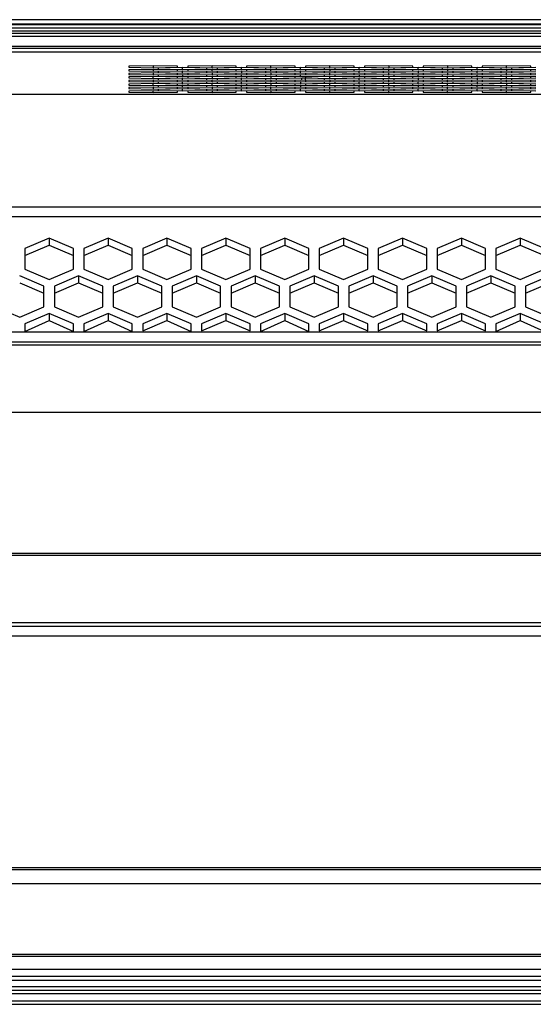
# Model space of a CAD drawing. Header units: millimetres. Extents: x -789 to 806, y 40 to 243.
# Tile 18 of 27: x 225 to 299, y 66 to 208. Entities that reach past the tile are written whole.
import ezdxf

# ---------------------------------------------------------------- set-up
doc = ezdxf.new("R2010")
doc.units = ezdxf.units.MM

# ---------------------------------------------------------------- blocks, each defined once
blk = doc.blocks.new('Gehaeusedeckel-oben__16', base_point=(-611.29, 163.27))
at = {"color": 1, "linetype": 'Continuous'}
for p, q in [((610.89, 203.56), (-594.14, 203.56)), ((618.78, 197.42), (97.45, 197.42)), ((618.78, 197.42), (97.45, 197.42)), ((-611.21, 181.24), (627.96, 181.24)), ((-611.29, 179.83), (628.03, 179.83))]:
    blk.add_line(p, q, dxfattribs=at)
at = {"color": 7, "linetype": 'Continuous'}
for p, q in [((610.89, 203.56), (-594.14, 203.56)), ((244.37, 201.58), (240.87, 201.5)), ((240.87, 201.5), (240.87, 201.36)), ((240.87, 201.36), (244.37, 201.29)), ((244.37, 201.06), (240.87, 200.99)), ((240.87, 200.99), (240.87, 200.85)), ((240.87, 200.85), (244.37, 200.78)), ((244.37, 200.55), (240.87, 200.48)), ((240.87, 200.48), (240.87, 200.34)), ((240.87, 200.34), (244.37, 200.27)), ((247.87, 201.5), (244.37, 201.58)), ((244.37, 201.58), (244.37, 201.29)), ((244.37, 201.29), (247.87, 201.36)), ((244.37, 201.06), (244.37, 200.78)), ((247.87, 200.99), (244.37, 201.06)), ((244.37, 200.78), (247.87, 200.85)), ((244.37, 200.55), (244.37, 200.27)), ((247.87, 200.48), (244.37, 200.55)), ((244.37, 200.27), (247.87, 200.34)), ((248.62, 201.32), (245.12, 201.25)), ((245.12, 201.25), (245.12, 201.11)), ((245.12, 201.11), (248.62, 201.04)), ((248.62, 200.8), (245.12, 200.73)), ((245.12, 200.73), (245.12, 200.59)), ((245.12, 200.59), (248.62, 200.52)), ((248.62, 200.29), (245.12, 200.22)), ((245.12, 200.22), (245.12, 200.08)), ((247.87, 201.36), (247.87, 201.5)), ((247.87, 200.85), (247.87, 200.99)), ((247.87, 200.34), (247.87, 200.48)), ((252.12, 201.25), (248.62, 201.32)), ((248.62, 201.04), (248.62, 201.32)), ((248.62, 201.04), (252.12, 201.11)), ((252.12, 200.73), (248.62, 200.8)), ((248.62, 200.52), (248.62, 200.8)), ((248.62, 200.52), (252.12, 200.59)), ((252.12, 200.22), (248.62, 200.29)), ((248.62, 200.29), (248.62, 200.01)), ((252.87, 201.58), (249.37, 201.5)), ((249.37, 201.5), (249.37, 201.36)), ((249.37, 201.36), (252.87, 201.29)), ((252.87, 201.06), (249.37, 200.99)), ((249.37, 200.99), (249.37, 200.85)), ((249.37, 200.85), (252.87, 200.78)), ((252.87, 200.55), (249.37, 200.48)), ((249.37, 200.48), (249.37, 200.34)), ((249.37, 200.34), (252.87, 200.27)), ((252.12, 201.11), (252.12, 201.25)), ((252.12, 200.59), (252.12, 200.73)), ((252.12, 200.08), (252.12, 200.22)), ((252.87, 201.29), (252.87, 201.58)), ((256.37, 201.5), (252.87, 201.58)), ((252.87, 201.29), (256.37, 201.36)), ((256.37, 200.99), (252.87, 201.06)), ((252.87, 200.78), (252.87, 201.06)), ((252.87, 200.78), (256.37, 200.85)), ((252.87, 200.55), (252.87, 200.27)), ((256.37, 200.48), (252.87, 200.55)), ((252.87, 200.27), (256.37, 200.34)), ((257.12, 201.32), (253.62, 201.25)), ((253.62, 201.25), (253.62, 201.11)), ((253.62, 201.11), (257.12, 201.04)), ((257.12, 200.8), (253.62, 200.73)), ((253.62, 200.73), (253.62, 200.59)), ((253.62, 200.59), (257.12, 200.52)), ((257.12, 200.29), (253.62, 200.22)), ((253.62, 200.22), (253.62, 200.08)), ((256.37, 201.36), (256.37, 201.5)), ((256.37, 200.85), (256.37, 200.99)), ((256.37, 200.34), (256.37, 200.48)), ((257.12, 201.04), (257.12, 201.32)), ((260.62, 201.25), (257.12, 201.32)), ((257.12, 201.04), (260.62, 201.11)), ((260.62, 200.73), (257.12, 200.8)), ((257.12, 200.8), (257.12, 200.52)), ((257.12, 200.52), (260.62, 200.59)), ((257.12, 200.01), (257.12, 200.29)), ((260.62, 200.22), (257.12, 200.29)), ((261.37, 201.58), (257.87, 201.5)), ((257.87, 201.5), (257.87, 201.36)), ((257.87, 201.36), (261.37, 201.29)), ((261.37, 201.06), (257.87, 200.99)), ((257.87, 200.99), (257.87, 200.85)), ((257.87, 200.85), (261.37, 200.78)), ((261.37, 200.55), (257.87, 200.48)), ((257.87, 200.48), (257.87, 200.34)), ((257.87, 200.34), (261.37, 200.27)), ((260.62, 201.11), (260.62, 201.25)), ((260.62, 200.59), (260.62, 200.73)), ((260.62, 200.08), (260.62, 200.22)), ((261.37, 201.29), (261.37, 201.58)), ((264.87, 201.5), (261.37, 201.58)), ((261.37, 201.29), (264.87, 201.36)), ((261.37, 200.78), (261.37, 201.06)), ((264.87, 200.99), (261.37, 201.06)), ((261.37, 200.78), (264.87, 200.85)), ((264.87, 200.48), (261.37, 200.55)), ((261.37, 200.55), (261.37, 200.27)), ((261.37, 200.27), (264.87, 200.34)), ((265.62, 201.32), (262.12, 201.25)), ((262.12, 201.25), (262.12, 201.11)), ((262.12, 201.11), (265.62, 201.04)), ((265.62, 200.8), (262.12, 200.73)), ((262.12, 200.73), (262.12, 200.59)), ((262.12, 200.59), (265.62, 200.52)), ((265.62, 200.29), (262.12, 200.22)), ((262.12, 200.22), (262.12, 200.08)), ((264.87, 201.36), (264.87, 201.5)), ((264.87, 200.85), (264.87, 200.99)), ((264.87, 200.34), (264.87, 200.48)), ((265.62, 201.04), (265.62, 201.32)), ((269.12, 201.25), (265.62, 201.32)), ((265.62, 201.04), (269.12, 201.11)), ((269.12, 200.73), (265.62, 200.8)), ((265.62, 200.52), (265.62, 200.8)), ((265.62, 200.52), (269.12, 200.59)), ((265.62, 200.01), (265.62, 200.29)), ((269.12, 200.22), (265.62, 200.29)), ((269.87, 201.58), (266.37, 201.5)), ((266.37, 201.5), (266.37, 201.36)), ((266.37, 201.36), (269.87, 201.29)), ((269.87, 201.06), (266.37, 200.99)), ((266.37, 200.99), (266.37, 200.85)), ((266.37, 200.85), (269.87, 200.78)), ((269.87, 200.55), (266.37, 200.48)), ((266.37, 200.48), (266.37, 200.34)), ((266.37, 200.34), (269.87, 200.27)), ((269.12, 201.11), (269.12, 201.25)), ((269.12, 200.59), (269.12, 200.73)), ((269.12, 200.08), (269.12, 200.22)), ((273.37, 201.5), (269.87, 201.58)), ((269.87, 201.29), (269.87, 201.58)), ((269.87, 201.29), (273.37, 201.36)), ((273.37, 200.99), (269.87, 201.06)), ((269.87, 201.06), (269.87, 200.78)), ((269.87, 200.78), (273.37, 200.85)), ((269.87, 200.27), (269.87, 200.55)), ((273.37, 200.48), (269.87, 200.55)), ((269.87, 200.27), (273.37, 200.34)), ((274.12, 201.32), (270.62, 201.25)), ((270.62, 201.25), (270.62, 201.11)), ((270.62, 201.11), (274.12, 201.04)), ((274.12, 200.8), (270.62, 200.73)), ((270.62, 200.73), (270.62, 200.59)), ((270.62, 200.59), (274.12, 200.52)), ((274.12, 200.29), (270.62, 200.22)), ((270.62, 200.22), (270.62, 200.08)), ((273.37, 201.36), (273.37, 201.5)), ((273.37, 200.85), (273.37, 200.99)), ((273.37, 200.34), (273.37, 200.48)), ((277.62, 201.25), (274.12, 201.32)), ((274.12, 201.04), (274.12, 201.32)), ((274.12, 201.04), (277.62, 201.11)), ((277.62, 200.73), (274.12, 200.8)), ((274.12, 200.52), (274.12, 200.8)), ((274.12, 200.52), (277.62, 200.59)), ((277.62, 200.22), (274.12, 200.29)), ((274.12, 200.29), (274.12, 200.01)), ((278.37, 201.58), (274.87, 201.5)), ((274.87, 201.5), (274.87, 201.36)), ((274.87, 201.36), (278.37, 201.29)), ((278.37, 201.06), (274.87, 200.99)), ((274.87, 200.99), (274.87, 200.85)), ((274.87, 200.85), (278.37, 200.78)), ((278.37, 200.55), (274.87, 200.48)), ((274.87, 200.48), (274.87, 200.34)), ((274.87, 200.34), (278.37, 200.27)), ((277.62, 201.11), (277.62, 201.25)), ((277.62, 200.59), (277.62, 200.73)), ((277.62, 200.08), (277.62, 200.22)), ((281.87, 201.5), (278.37, 201.58)), ((278.37, 201.58), (278.37, 201.29)), ((278.37, 201.29), (281.87, 201.36)), ((281.87, 200.99), (278.37, 201.06)), ((278.37, 200.78), (278.37, 201.06)), ((278.37, 200.78), (281.87, 200.85)), ((278.37, 200.27), (278.37, 200.55)), ((281.87, 200.48), (278.37, 200.55)), ((278.37, 200.27), (281.87, 200.34)), ((282.62, 201.32), (279.12, 201.25)), ((279.12, 201.25), (279.12, 201.11)), ((279.12, 201.11), (282.62, 201.04)), ((282.62, 200.8), (279.12, 200.73)), ((279.12, 200.73), (279.12, 200.59)), ((279.12, 200.59), (282.62, 200.52)), ((282.62, 200.29), (279.12, 200.22)), ((279.12, 200.22), (279.12, 200.08)), ((281.87, 201.36), (281.87, 201.5)), ((281.87, 200.85), (281.87, 200.99)), ((281.87, 200.34), (281.87, 200.48)), ((282.62, 201.04), (282.62, 201.32)), ((286.12, 201.25), (282.62, 201.32)), ((282.62, 201.04), (286.12, 201.11)), ((286.12, 200.73), (282.62, 200.8)), ((282.62, 200.8), (282.62, 200.52)), ((282.62, 200.52), (286.12, 200.59)), ((286.12, 200.22), (282.62, 200.29)), ((282.62, 200.01), (282.62, 200.29)), ((286.87, 201.58), (283.37, 201.5)), ((283.37, 201.5), (283.37, 201.36)), ((283.37, 201.36), (286.87, 201.29)), ((286.87, 201.06), (283.37, 200.99)), ((283.37, 200.99), (283.37, 200.85)), ((283.37, 200.85), (286.87, 200.78)), ((286.87, 200.55), (283.37, 200.48)), ((283.37, 200.48), (283.37, 200.34)), ((283.37, 200.34), (286.87, 200.27)), ((286.12, 201.11), (286.12, 201.25)), ((286.12, 200.59), (286.12, 200.73)), ((286.12, 200.08), (286.12, 200.22)), ((286.87, 201.58), (286.87, 201.29)), ((290.37, 201.5), (286.87, 201.58)), ((286.87, 201.29), (290.37, 201.36)), ((290.37, 200.99), (286.87, 201.06)), ((286.87, 201.06), (286.87, 200.78)), ((286.87, 200.78), (290.37, 200.85)), ((286.87, 200.55), (286.87, 200.27)), ((290.37, 200.48), (286.87, 200.55)), ((286.87, 200.27), (290.37, 200.34)), ((291.12, 201.32), (287.62, 201.25)), ((287.62, 201.25), (287.62, 201.11)), ((287.62, 201.11), (291.12, 201.04)), ((291.12, 200.8), (287.62, 200.73)), ((287.62, 200.73), (287.62, 200.59)), ((287.62, 200.59), (291.12, 200.52)), ((291.12, 200.29), (287.62, 200.22)), ((287.62, 200.22), (287.62, 200.08)), ((290.37, 201.36), (290.37, 201.5)), ((290.37, 200.85), (290.37, 200.99)), ((290.37, 200.34), (290.37, 200.48)), ((291.12, 201.04), (291.12, 201.32)), ((294.62, 201.25), (291.12, 201.32)), ((291.12, 201.04), (294.62, 201.11)), ((291.12, 200.52), (291.12, 200.8)), ((294.62, 200.73), (291.12, 200.8)), ((291.12, 200.52), (294.62, 200.59)), ((291.12, 200.01), (291.12, 200.29)), ((294.62, 200.22), (291.12, 200.29)), ((295.37, 201.58), (291.87, 201.5)), ((291.87, 201.5), (291.87, 201.36)), ((291.87, 201.36), (295.37, 201.29)), ((295.37, 201.06), (291.87, 200.99)), ((291.87, 200.99), (291.87, 200.85)), ((291.87, 200.85), (295.37, 200.78)), ((295.37, 200.55), (291.87, 200.48)), ((291.87, 200.48), (291.87, 200.34)), ((291.87, 200.34), (295.37, 200.27)), ((294.62, 201.11), (294.62, 201.25)), ((294.62, 200.59), (294.62, 200.73)), ((294.62, 200.08), (294.62, 200.22)), ((298.87, 201.5), (295.37, 201.58)), ((295.37, 201.29), (295.37, 201.58)), ((295.37, 201.29), (298.87, 201.36)), ((298.87, 200.99), (295.37, 201.06)), ((295.37, 201.06), (295.37, 200.78)), ((295.37, 200.78), (298.87, 200.85)), ((298.87, 200.48), (295.37, 200.55)), ((295.37, 200.27), (295.37, 200.55)), ((295.37, 200.27), (298.87, 200.34)), ((299.62, 201.32), (296.12, 201.25)), ((296.12, 201.25), (296.12, 201.11)), ((296.12, 201.11), (299.62, 201.04)), ((299.62, 200.8), (296.12, 200.73)), ((296.12, 200.73), (296.12, 200.59)), ((296.12, 200.59), (299.62, 200.52)), ((299.62, 200.29), (296.12, 200.22)), ((296.12, 200.22), (296.12, 200.08)), ((298.87, 201.36), (298.87, 201.5)), ((298.87, 200.85), (298.87, 200.99)), ((298.87, 200.34), (298.87, 200.48)), ((244.37, 200.03), (240.87, 199.96)), ((240.87, 199.96), (240.87, 199.82)), ((240.87, 199.82), (244.37, 199.75)), ((244.37, 199.52), (240.87, 199.45)), ((240.87, 199.45), (240.87, 199.31)), ((240.87, 199.31), (244.37, 199.24)), ((244.37, 199.01), (240.87, 198.94)), ((240.87, 198.94), (240.87, 198.79)), ((240.87, 198.79), (244.37, 198.72)), ((247.87, 199.96), (244.37, 200.03)), ((244.37, 199.75), (244.37, 200.03)), ((244.37, 199.75), (247.87, 199.82)), ((247.87, 199.45), (244.37, 199.52)), ((244.37, 199.52), (244.37, 199.24)), ((244.37, 199.24), (247.87, 199.31)), ((244.37, 198.72), (244.37, 199.01)), ((247.87, 198.94), (244.37, 199.01)), ((244.37, 198.72), (247.87, 198.79)), ((245.12, 200.08), (248.62, 200.01)), ((248.62, 199.78), (245.12, 199.71)), ((245.12, 199.71), (245.12, 199.57)), ((245.12, 199.57), (248.62, 199.49)), ((248.62, 199.26), (245.12, 199.19)), ((245.12, 199.19), (245.12, 199.05)), ((245.12, 199.05), (248.62, 198.98)), ((247.87, 199.82), (247.87, 199.96)), ((247.87, 199.31), (247.87, 199.45)), ((247.87, 198.79), (247.87, 198.94)), ((248.62, 200.01), (252.12, 200.08)), ((252.12, 199.71), (248.62, 199.78)), ((248.62, 199.49), (248.62, 199.78)), ((248.62, 199.49), (252.12, 199.57)), ((252.12, 199.19), (248.62, 199.26)), ((248.62, 198.98), (248.62, 199.26)), ((248.62, 198.98), (252.12, 199.05)), ((252.87, 200.03), (249.37, 199.96)), ((249.37, 199.96), (249.37, 199.82)), ((249.37, 199.82), (252.87, 199.75)), ((252.87, 199.52), (249.37, 199.45)), ((249.37, 199.45), (249.37, 199.31)), ((249.37, 199.31), (252.87, 199.24)), ((252.87, 199.01), (249.37, 198.94)), ((249.37, 198.94), (249.37, 198.79)), ((249.37, 198.79), (252.87, 198.72)), ((252.12, 199.57), (252.12, 199.71)), ((252.12, 199.05), (252.12, 199.19)), ((256.37, 199.96), (252.87, 200.03)), ((252.87, 200.03), (252.87, 199.75)), ((252.87, 199.75), (256.37, 199.82)), ((256.37, 199.45), (252.87, 199.52)), ((252.87, 199.24), (252.87, 199.52)), ((252.87, 199.24), (256.37, 199.31)), ((252.87, 198.72), (252.87, 199.01)), ((256.37, 198.94), (252.87, 199.01)), ((252.87, 198.72), (256.37, 198.79)), ((253.62, 200.08), (257.12, 200.01)), ((257.12, 199.78), (253.62, 199.71)), ((253.62, 199.71), (253.62, 199.57)), ((253.62, 199.57), (257.12, 199.49)), ((257.12, 199.26), (253.62, 199.19)), ((253.62, 199.19), (253.62, 199.05)), ((253.62, 199.05), (257.12, 198.98)), ((256.37, 199.82), (256.37, 199.96)), ((256.37, 199.31), (256.37, 199.45)), ((256.37, 198.79), (256.37, 198.94)), ((257.12, 200.01), (260.62, 200.08)), ((257.12, 199.49), (257.12, 199.78)), ((260.62, 199.71), (257.12, 199.78)), ((257.12, 199.49), (260.62, 199.57)), ((260.62, 199.19), (257.12, 199.26)), ((257.12, 198.98), (257.12, 199.26)), ((257.12, 198.98), (260.62, 199.05)), ((261.37, 200.03), (257.87, 199.96)), ((257.87, 199.96), (257.87, 199.82)), ((257.87, 199.82), (261.37, 199.75)), ((261.37, 199.52), (257.87, 199.45)), ((257.87, 199.45), (257.87, 199.31)), ((257.87, 199.31), (261.37, 199.24)), ((261.37, 199.01), (257.87, 198.94)), ((257.87, 198.94), (257.87, 198.79)), ((257.87, 198.79), (261.37, 198.72)), ((260.62, 199.57), (260.62, 199.71)), ((260.62, 199.05), (260.62, 199.19)), ((261.37, 200.03), (261.37, 199.75)), ((264.87, 199.96), (261.37, 200.03)), ((261.37, 199.75), (264.87, 199.82)), ((264.87, 199.45), (261.37, 199.52)), ((261.37, 199.52), (261.37, 199.24)), ((261.37, 199.24), (264.87, 199.31)), ((261.37, 199.01), (261.37, 198.72)), ((264.87, 198.94), (261.37, 199.01)), ((261.37, 198.72), (264.87, 198.79)), ((262.12, 200.08), (265.62, 200.01)), ((265.84, 199.78), (262.12, 199.71)), ((262.12, 199.71), (262.12, 199.57)), ((262.12, 199.57), (265.62, 199.49)), ((265.62, 199.26), (262.12, 199.19)), ((262.12, 199.19), (262.12, 199.05)), ((262.12, 199.05), (265.62, 198.98)), ((264.87, 199.82), (264.87, 199.96)), ((264.87, 199.31), (264.87, 199.45)), ((264.87, 198.79), (264.87, 198.94)), ((265.62, 200.01), (269.12, 200.08)), ((265.62, 199.49), (269.12, 199.57)), ((269.12, 199.19), (265.62, 199.26)), ((265.62, 199.26), (265.62, 198.98)), ((265.62, 198.98), (269.12, 199.05)), ((265.84, 199.5), (265.84, 199.78)), ((269.87, 200.03), (266.37, 199.96)), ((266.37, 199.96), (266.37, 199.82)), ((266.37, 199.82), (269.87, 199.75)), ((269.12, 199.71), (266.37, 199.82)), ((266.37, 199.45), (266.37, 199.82)), ((269.87, 199.52), (266.37, 199.45)), ((266.37, 199.45), (266.37, 199.31)), ((266.37, 199.31), (269.87, 199.24)), ((269.87, 199.01), (266.37, 198.94)), ((266.37, 198.94), (266.37, 198.79)), ((266.37, 198.79), (269.87, 198.72)), ((269.12, 199.57), (269.12, 199.71)), ((269.12, 199.05), (269.12, 199.19)), ((273.37, 199.96), (269.87, 200.03)), ((269.87, 199.75), (269.87, 200.03)), ((269.87, 199.75), (273.37, 199.82)), ((273.37, 199.45), (269.87, 199.52)), ((269.87, 199.52), (269.87, 199.24)), ((269.87, 199.24), (273.37, 199.31)), ((269.87, 198.72), (269.87, 199.01)), ((273.37, 198.94), (269.87, 199.01)), ((269.87, 198.72), (273.37, 198.79)), ((270.62, 200.08), (274.12, 200.01)), ((274.12, 199.78), (270.62, 199.71)), ((270.62, 199.71), (270.62, 199.57)), ((270.62, 199.57), (274.12, 199.49)), ((274.12, 199.26), (270.62, 199.19)), ((270.62, 199.19), (270.62, 199.05)), ((270.62, 199.05), (274.12, 198.98)), ((273.37, 199.82), (273.37, 199.96)), ((273.37, 199.31), (273.37, 199.45)), ((273.37, 198.79), (273.37, 198.94)), ((274.12, 200.01), (277.62, 200.08)), ((277.62, 199.71), (274.12, 199.78)), ((274.12, 199.49), (274.12, 199.78)), ((274.12, 199.49), (277.62, 199.57)), ((277.62, 199.19), (274.12, 199.26)), ((274.12, 198.98), (274.12, 199.26)), ((274.12, 198.98), (277.62, 199.05)), ((278.37, 200.03), (274.87, 199.96)), ((274.87, 199.96), (274.87, 199.82)), ((274.87, 199.82), (278.37, 199.75)), ((278.37, 199.52), (274.87, 199.45)), ((274.87, 199.45), (274.87, 199.31)), ((274.87, 199.31), (278.37, 199.24)), ((278.37, 199.01), (274.87, 198.94)), ((274.87, 198.94), (274.87, 198.79)), ((274.87, 198.79), (278.37, 198.72)), ((277.62, 199.57), (277.62, 199.71)), ((277.62, 199.05), (277.62, 199.19)), ((281.87, 199.96), (278.37, 200.03)), ((278.37, 200.03), (278.37, 199.75)), ((278.37, 199.75), (281.87, 199.82)), ((281.87, 199.45), (278.37, 199.52)), ((278.37, 199.24), (278.37, 199.52)), ((278.37, 199.24), (281.87, 199.31)), ((281.87, 198.94), (278.37, 199.01)), ((278.37, 198.72), (278.37, 199.01)), ((278.37, 198.72), (281.87, 198.79)), ((279.12, 200.08), (282.62, 200.01)), ((282.62, 199.78), (279.12, 199.71)), ((279.12, 199.71), (279.12, 199.57)), ((279.12, 199.57), (282.62, 199.49)), ((282.62, 199.26), (279.12, 199.19)), ((279.12, 199.19), (279.12, 199.05)), ((279.12, 199.05), (282.62, 198.98)), ((281.87, 199.82), (281.87, 199.96)), ((281.87, 199.31), (281.87, 199.45)), ((281.87, 198.79), (281.87, 198.94)), ((282.62, 200.01), (286.12, 200.08)), ((282.62, 199.78), (282.62, 199.49)), ((286.12, 199.71), (282.62, 199.78)), ((282.62, 199.49), (286.12, 199.57)), ((286.12, 199.19), (282.62, 199.26)), ((282.62, 198.98), (282.62, 199.26)), ((282.62, 198.98), (286.12, 199.05)), ((286.87, 200.03), (283.37, 199.96)), ((283.37, 199.96), (283.37, 199.82)), ((283.37, 199.82), (286.87, 199.75)), ((286.87, 199.52), (283.37, 199.45)), ((283.37, 199.45), (283.37, 199.31)), ((283.37, 199.31), (286.87, 199.24)), ((286.87, 199.01), (283.37, 198.94)), ((283.37, 198.94), (283.37, 198.79)), ((283.37, 198.79), (286.87, 198.72)), ((286.12, 199.57), (286.12, 199.71)), ((286.12, 199.05), (286.12, 199.19)), ((290.37, 199.96), (286.87, 200.03)), ((286.87, 199.75), (286.87, 200.03)), ((286.87, 199.75), (290.37, 199.82)), ((286.87, 199.24), (286.87, 199.52)), ((290.37, 199.45), (286.87, 199.52)), ((286.87, 199.24), (290.37, 199.31)), ((286.87, 198.72), (286.87, 199.01)), ((290.37, 198.94), (286.87, 199.01)), ((286.87, 198.72), (290.37, 198.79)), ((287.62, 200.08), (291.12, 200.01)), ((291.12, 199.78), (287.62, 199.71)), ((287.62, 199.71), (287.62, 199.57)), ((287.62, 199.57), (291.12, 199.49)), ((291.12, 199.26), (287.62, 199.19)), ((287.62, 199.19), (287.62, 199.05)), ((287.62, 199.05), (291.12, 198.98)), ((290.37, 199.82), (290.37, 199.96)), ((290.37, 199.31), (290.37, 199.45)), ((290.37, 198.79), (290.37, 198.94)), ((291.12, 200.01), (294.62, 200.08)), ((291.12, 199.78), (291.12, 199.49)), ((294.62, 199.71), (291.12, 199.78)), ((291.12, 199.49), (294.62, 199.57)), ((291.12, 199.26), (291.12, 198.98)), ((294.62, 199.19), (291.12, 199.26)), ((291.12, 198.98), (294.62, 199.05)), ((295.37, 200.03), (291.87, 199.96)), ((291.87, 199.96), (291.87, 199.82)), ((291.87, 199.82), (295.37, 199.75)), ((295.37, 199.52), (291.87, 199.45)), ((291.87, 199.45), (291.87, 199.31)), ((291.87, 199.31), (295.37, 199.24)), ((295.37, 199.01), (291.87, 198.94)), ((291.87, 198.94), (291.87, 198.79)), ((291.87, 198.79), (295.37, 198.72)), ((294.62, 199.57), (294.62, 199.71)), ((294.62, 199.05), (294.62, 199.19)), ((298.87, 199.96), (295.37, 200.03)), ((295.37, 199.75), (295.37, 200.03)), ((295.37, 199.75), (298.87, 199.82)), ((298.87, 199.45), (295.37, 199.52)), ((295.37, 199.24), (295.37, 199.52)), ((295.37, 199.24), (298.87, 199.31)), ((298.87, 198.94), (295.37, 199.01)), ((295.37, 199.01), (295.37, 198.72)), ((295.37, 198.72), (298.87, 198.79)), ((296.12, 200.08), (299.62, 200.01)), ((299.62, 199.78), (296.12, 199.71)), ((296.12, 199.71), (296.12, 199.57)), ((296.12, 199.57), (299.62, 199.49)), ((299.62, 199.26), (296.12, 199.19)), ((296.12, 199.19), (296.12, 199.05)), ((296.12, 199.05), (299.62, 198.98)), ((298.87, 199.82), (298.87, 199.96)), ((298.87, 199.31), (298.87, 199.45)), ((298.87, 198.79), (298.87, 198.94)), ((244.37, 198.49), (240.87, 198.42)), ((240.87, 198.42), (240.87, 198.28)), ((240.87, 198.28), (244.37, 198.21)), ((244.37, 197.98), (240.87, 197.91)), ((240.87, 197.91), (240.87, 197.77)), ((240.87, 197.77), (244.37, 197.7)), ((244.37, 198.49), (244.37, 198.21)), ((247.87, 198.42), (244.37, 198.49)), ((244.37, 198.21), (247.87, 198.28)), ((247.87, 197.91), (244.37, 197.98)), ((244.37, 197.7), (244.37, 197.98)), ((244.37, 197.7), (247.87, 197.77)), ((248.62, 198.75), (245.12, 198.68)), ((245.12, 198.68), (245.12, 198.54)), ((245.12, 198.54), (248.62, 198.47)), ((248.62, 198.24), (245.12, 198.17)), ((245.12, 198.17), (245.12, 198.02)), ((245.12, 198.02), (248.62, 197.95)), ((247.87, 198.28), (247.87, 198.42)), ((247.87, 197.77), (247.87, 197.91)), ((252.12, 198.68), (248.62, 198.75)), ((248.62, 198.47), (248.62, 198.75)), ((248.62, 198.47), (252.12, 198.54)), ((252.12, 198.17), (248.62, 198.24)), ((248.62, 197.95), (248.62, 198.24)), ((248.62, 197.95), (252.12, 198.02)), ((252.87, 198.49), (249.37, 198.42)), ((249.37, 198.42), (249.37, 198.28)), ((249.37, 198.28), (252.87, 198.21)), ((252.87, 197.98), (249.37, 197.91)), ((249.37, 197.91), (249.37, 197.77)), ((249.37, 197.77), (252.87, 197.7)), ((252.12, 198.54), (252.12, 198.68)), ((252.12, 198.02), (252.12, 198.17)), ((252.87, 198.49), (252.87, 198.21)), ((256.37, 198.42), (252.87, 198.49)), ((252.87, 198.21), (256.37, 198.28)), ((252.87, 197.98), (252.87, 197.7)), ((256.37, 197.91), (252.87, 197.98)), ((252.87, 197.7), (256.37, 197.77)), ((257.12, 198.75), (253.62, 198.68)), ((253.62, 198.68), (253.62, 198.54)), ((253.62, 198.54), (257.12, 198.47)), ((257.12, 198.24), (253.62, 198.17)), ((253.62, 198.17), (253.62, 198.02)), ((253.62, 198.02), (257.12, 197.95)), ((256.37, 198.28), (256.37, 198.42)), ((256.37, 197.77), (256.37, 197.91)), ((257.12, 198.47), (257.12, 198.75)), ((260.62, 198.68), (257.12, 198.75)), ((257.12, 198.47), (260.62, 198.54)), ((257.12, 197.95), (257.12, 198.24)), ((260.62, 198.17), (257.12, 198.24)), ((257.12, 197.95), (260.62, 198.02)), ((261.37, 198.49), (257.87, 198.42)), ((257.87, 198.42), (257.87, 198.28)), ((257.87, 198.28), (261.37, 198.21)), ((261.37, 197.98), (257.87, 197.91)), ((257.87, 197.91), (257.87, 197.77)), ((257.87, 197.77), (261.37, 197.7)), ((260.62, 198.54), (260.62, 198.68)), ((260.62, 198.02), (260.62, 198.17)), ((261.37, 198.21), (261.37, 198.49)), ((264.87, 198.42), (261.37, 198.49)), ((261.37, 198.21), (264.87, 198.28)), ((264.87, 197.91), (261.37, 197.98)), ((261.37, 197.98), (261.37, 197.7)), ((261.37, 197.7), (264.87, 197.77)), ((265.62, 198.75), (262.12, 198.68)), ((262.12, 198.68), (262.12, 198.54)), ((262.12, 198.54), (265.62, 198.47)), ((265.62, 198.24), (262.12, 198.16)), ((262.12, 198.16), (262.12, 198.02)), ((262.12, 198.02), (265.62, 197.95)), ((264.87, 198.28), (264.87, 198.42)), ((264.87, 197.77), (264.87, 197.91)), ((265.62, 198.75), (265.62, 198.47)), ((269.12, 198.68), (265.62, 198.75)), ((265.62, 198.47), (269.12, 198.54)), ((265.62, 197.95), (265.62, 198.24)), ((269.12, 198.16), (265.62, 198.24)), ((265.62, 197.95), (269.12, 198.02)), ((269.87, 198.49), (266.37, 198.42)), ((266.37, 198.42), (266.37, 198.28)), ((266.37, 198.28), (269.87, 198.21)), ((269.87, 197.98), (266.37, 197.91)), ((266.37, 197.91), (266.37, 197.77)), ((266.37, 197.77), (269.87, 197.7)), ((269.12, 198.54), (269.12, 198.68)), ((269.12, 198.02), (269.12, 198.16)), ((269.87, 198.21), (269.87, 198.49)), ((273.37, 198.42), (269.87, 198.49)), ((269.87, 198.21), (273.37, 198.28)), ((269.87, 197.7), (269.87, 197.98)), ((273.37, 197.91), (269.87, 197.98)), ((269.87, 197.7), (273.37, 197.77)), ((274.12, 198.75), (270.62, 198.68)), ((270.62, 198.68), (270.62, 198.54)), ((270.62, 198.54), (274.12, 198.47)), ((274.12, 198.24), (270.62, 198.16)), ((270.62, 198.16), (270.62, 198.02)), ((270.62, 198.02), (274.12, 197.95)), ((273.37, 198.28), (273.37, 198.42)), ((273.37, 197.77), (273.37, 197.91)), ((274.12, 198.47), (274.12, 198.75)), ((277.62, 198.68), (274.12, 198.75)), ((274.12, 198.47), (277.62, 198.54)), ((274.12, 197.95), (274.12, 198.24)), ((277.62, 198.16), (274.12, 198.24)), ((274.12, 197.95), (277.62, 198.02)), ((278.37, 198.49), (274.87, 198.42)), ((274.87, 198.42), (274.87, 198.28)), ((274.87, 198.28), (278.37, 198.21)), ((278.37, 197.98), (274.87, 197.91)), ((274.87, 197.91), (274.87, 197.77)), ((274.87, 197.77), (278.37, 197.7)), ((277.62, 198.54), (277.62, 198.68)), ((277.62, 198.02), (277.62, 198.16)), ((281.87, 198.42), (278.37, 198.49)), ((278.37, 198.49), (278.37, 198.21)), ((278.37, 198.21), (281.87, 198.28)), ((281.87, 197.91), (278.37, 197.98)), ((278.37, 197.7), (278.37, 197.98)), ((278.37, 197.7), (281.87, 197.77)), ((282.62, 198.75), (279.12, 198.68)), ((279.12, 198.68), (279.12, 198.54)), ((279.12, 198.54), (282.62, 198.47)), ((282.62, 198.24), (279.12, 198.16)), ((279.12, 198.16), (279.12, 198.02)), ((279.12, 198.02), (282.62, 197.95)), ((281.87, 198.28), (281.87, 198.42)), ((281.87, 197.77), (281.87, 197.91)), ((282.62, 198.75), (282.62, 198.47)), ((286.12, 198.68), (282.62, 198.75)), ((282.62, 198.47), (286.12, 198.54)), ((282.62, 197.95), (282.62, 198.24)), ((286.12, 198.16), (282.62, 198.24)), ((282.62, 197.95), (286.12, 198.02)), ((286.87, 198.49), (283.37, 198.42)), ((283.37, 198.42), (283.37, 198.28)), ((283.37, 198.28), (286.87, 198.21)), ((286.87, 197.98), (283.37, 197.91)), ((283.37, 197.91), (283.37, 197.77)), ((283.37, 197.77), (286.87, 197.7)), ((286.12, 198.54), (286.12, 198.68)), ((286.12, 198.02), (286.12, 198.16)), ((286.87, 198.21), (286.87, 198.49)), ((290.37, 198.42), (286.87, 198.49)), ((286.87, 198.21), (290.37, 198.28)), ((286.87, 197.7), (286.87, 197.98)), ((290.37, 197.91), (286.87, 197.98)), ((286.87, 197.7), (290.37, 197.77)), ((291.12, 198.75), (287.62, 198.68)), ((287.62, 198.68), (287.62, 198.54)), ((287.62, 198.54), (291.12, 198.47)), ((291.12, 198.24), (287.62, 198.16)), ((287.62, 198.16), (287.62, 198.02)), ((287.62, 198.02), (291.12, 197.95)), ((290.37, 198.28), (290.37, 198.42)), ((290.37, 197.77), (290.37, 197.91)), ((291.12, 198.47), (291.12, 198.75)), ((294.62, 198.68), (291.12, 198.75)), ((291.12, 198.47), (294.62, 198.54)), ((291.12, 197.95), (291.12, 198.24)), ((294.62, 198.16), (291.12, 198.24)), ((291.12, 197.95), (294.62, 198.02)), ((295.37, 198.49), (291.87, 198.42)), ((291.87, 198.42), (291.87, 198.28)), ((291.87, 198.28), (295.37, 198.21)), ((295.37, 197.98), (291.87, 197.91)), ((291.87, 197.91), (291.87, 197.77)), ((291.87, 197.77), (295.37, 197.7)), ((294.62, 198.54), (294.62, 198.68)), ((294.62, 198.02), (294.62, 198.16)), ((295.37, 198.21), (295.37, 198.49)), ((298.87, 198.42), (295.37, 198.49)), ((295.37, 198.21), (298.87, 198.28)), ((298.87, 197.91), (295.37, 197.98)), ((295.37, 197.7), (295.37, 197.98)), ((295.37, 197.7), (298.87, 197.77)), ((299.62, 198.75), (296.12, 198.68)), ((296.12, 198.68), (296.12, 198.54)), ((296.12, 198.54), (299.62, 198.47)), ((299.62, 198.24), (296.12, 198.16)), ((296.12, 198.16), (296.12, 198.02)), ((296.12, 198.02), (299.62, 197.95)), ((298.87, 198.28), (298.87, 198.42)), ((298.87, 197.77), (298.87, 197.91)), ((229.36, 176.74), (225.86, 175.25)), ((232.86, 175.25), (229.36, 176.74)), ((229.36, 176.74), (229.36, 175.72)), ((237.86, 176.74), (234.36, 175.25)), ((241.36, 175.25), (237.86, 176.74)), ((237.86, 176.74), (237.86, 175.72)), ((246.36, 176.74), (242.86, 175.25)), ((246.36, 176.74), (246.36, 175.72)), ((249.86, 175.25), (246.36, 176.74)), ((254.86, 176.74), (251.36, 175.25)), ((258.36, 175.25), (254.86, 176.74)), ((254.86, 176.74), (254.86, 175.72)), ((263.36, 176.74), (259.86, 175.25)), ((266.86, 175.25), (263.36, 176.74)), ((263.36, 176.74), (263.36, 175.72)), ((271.86, 176.74), (268.36, 175.25)), ((271.86, 176.74), (271.86, 175.72)), ((275.36, 175.25), (271.86, 176.74)), ((280.36, 176.74), (276.86, 175.25)), ((280.36, 176.74), (280.36, 175.72)), ((283.86, 175.25), (280.36, 176.74)), ((288.86, 176.74), (285.36, 175.25)), ((292.36, 175.25), (288.86, 176.74)), ((288.86, 176.74), (288.86, 175.72)), ((297.36, 176.74), (293.86, 175.25)), ((300.86, 175.25), (297.36, 176.74)), ((297.36, 176.74), (297.36, 175.72)), ((225.86, 174.22), (229.36, 175.72)), ((225.86, 175.25), (225.86, 172.24)), ((229.36, 175.72), (232.86, 174.22)), ((232.86, 172.24), (232.86, 175.25)), ((234.36, 174.22), (237.86, 175.72)), ((234.36, 175.25), (234.36, 172.24)), ((237.86, 175.72), (241.36, 174.22)), ((241.36, 172.24), (241.36, 175.25)), ((242.86, 174.22), (246.36, 175.72)), ((242.86, 175.25), (242.86, 172.24)), ((246.36, 175.72), (249.86, 174.22)), ((249.86, 172.24), (249.86, 175.25)), ((251.36, 174.22), (254.86, 175.72)), ((251.36, 175.25), (251.36, 172.24)), ((254.86, 175.72), (258.36, 174.22)), ((258.36, 172.24), (258.36, 175.25)), ((259.86, 174.22), (263.36, 175.72)), ((259.86, 175.25), (259.86, 172.24)), ((263.36, 175.72), (266.86, 174.22)), ((266.86, 172.24), (266.86, 175.25)), ((268.36, 174.22), (271.86, 175.72)), ((268.36, 175.25), (268.36, 172.24)), ((271.86, 175.72), (275.36, 174.22)), ((275.36, 172.24), (275.36, 175.25)), ((276.86, 174.22), (280.36, 175.72)), ((276.86, 175.25), (276.86, 172.24)), ((280.36, 175.72), (283.86, 174.22)), ((283.86, 172.24), (283.86, 175.25)), ((285.36, 174.22), (288.86, 175.72)), ((285.36, 175.25), (285.36, 172.24)), ((288.86, 175.72), (292.36, 174.22)), ((292.36, 172.24), (292.36, 175.25)), ((293.86, 174.22), (297.36, 175.72)), ((293.86, 175.25), (293.86, 172.24)), ((297.36, 175.72), (300.86, 174.22)), ((225.86, 172.24), (229.36, 170.75)), ((229.36, 170.75), (232.86, 172.24)), ((234.36, 172.24), (237.86, 170.75)), ((237.86, 170.75), (241.36, 172.24)), ((242.86, 172.24), (246.36, 170.75)), ((246.36, 170.75), (249.86, 172.24)), ((251.36, 172.24), (254.86, 170.75)), ((254.86, 170.75), (258.36, 172.24)), ((259.86, 172.24), (263.36, 170.75)), ((263.36, 170.75), (266.86, 172.24)), ((268.36, 172.24), (271.86, 170.75)), ((271.86, 170.75), (275.36, 172.24)), ((276.86, 172.24), (280.36, 170.75)), ((280.36, 170.75), (283.86, 172.24)), ((285.36, 172.24), (288.86, 170.75)), ((288.86, 170.75), (292.36, 172.24)), ((293.86, 172.24), (297.36, 170.75)), ((297.36, 170.75), (300.86, 172.24)), ((228.61, 169.79), (225.11, 171.28)), ((233.61, 171.28), (230.11, 169.79)), ((233.61, 171.28), (233.61, 170.26)), ((237.11, 169.79), (233.61, 171.28)), ((242.11, 171.28), (238.61, 169.79)), ((245.61, 169.79), (242.11, 171.28)), ((242.11, 171.28), (242.11, 170.26)), ((250.61, 171.28), (247.11, 169.79)), ((254.11, 169.79), (250.61, 171.28)), ((250.61, 171.28), (250.61, 170.26)), ((259.11, 171.28), (255.61, 169.79)), ((262.61, 169.79), (259.11, 171.28)), ((259.11, 171.28), (259.11, 170.26)), ((267.61, 171.28), (264.11, 169.79)), ((271.11, 169.79), (267.61, 171.28)), ((267.61, 171.28), (267.61, 170.26)), ((276.11, 171.28), (272.61, 169.79)), ((276.11, 171.28), (276.11, 170.26)), ((279.61, 169.79), (276.11, 171.28)), ((284.61, 171.28), (281.11, 169.79)), ((288.11, 169.79), (284.61, 171.28)), ((284.61, 171.28), (284.61, 170.26)), ((293.11, 171.28), (289.61, 169.79)), ((293.11, 171.28), (293.11, 170.26)), ((296.61, 169.79), (293.11, 171.28)), ((301.61, 171.28), (298.11, 169.79)), ((225.11, 170.26), (228.61, 168.77)), ((228.61, 166.8), (228.61, 169.79)), ((230.11, 168.77), (233.61, 170.26)), ((230.11, 169.79), (230.11, 166.8)), ((233.61, 170.26), (237.11, 168.77)), ((237.11, 166.8), (237.11, 169.79)), ((238.61, 168.77), (242.11, 170.26)), ((238.61, 169.79), (238.61, 166.8)), ((242.11, 170.26), (245.61, 168.77)), ((245.61, 166.8), (245.61, 169.79)), ((247.11, 168.77), (250.61, 170.26)), ((247.11, 169.79), (247.11, 166.8)), ((250.61, 170.26), (254.11, 168.77)), ((254.11, 166.8), (254.11, 169.79)), ((255.61, 168.77), (259.11, 170.26)), ((255.61, 169.79), (255.61, 166.8)), ((259.11, 170.26), (262.61, 168.77)), ((262.61, 166.8), (262.61, 169.79)), ((264.11, 168.77), (267.61, 170.26)), ((264.11, 169.79), (264.11, 166.8)), ((267.61, 170.26), (271.11, 168.77)), ((271.11, 166.8), (271.11, 169.79)), ((272.61, 168.77), (276.11, 170.26)), ((272.61, 169.79), (272.61, 166.8)), ((276.11, 170.26), (279.61, 168.77)), ((279.61, 166.8), (279.61, 169.79)), ((281.11, 168.77), (284.61, 170.26)), ((281.11, 169.79), (281.11, 166.8)), ((284.61, 170.26), (288.11, 168.77)), ((288.11, 166.8), (288.11, 169.79)), ((289.61, 168.77), (293.11, 170.26)), ((289.61, 169.79), (289.61, 166.8)), ((293.11, 170.26), (296.61, 168.77)), ((296.61, 166.8), (296.61, 169.79)), ((298.11, 168.77), (301.61, 170.26)), ((298.11, 169.79), (298.11, 166.8)), ((221.61, 166.8), (225.11, 165.31)), ((225.11, 165.31), (228.61, 166.8)), ((230.11, 166.8), (233.61, 165.31)), ((233.61, 165.31), (237.11, 166.8)), ((238.61, 166.8), (242.11, 165.31)), ((242.11, 165.31), (245.61, 166.8)), ((247.11, 166.8), (250.61, 165.31)), ((250.61, 165.31), (254.11, 166.8)), ((255.61, 166.8), (259.11, 165.31)), ((259.11, 165.31), (262.61, 166.8)), ((264.11, 166.8), (267.61, 165.31)), ((267.61, 165.31), (271.11, 166.8)), ((272.61, 166.8), (276.11, 165.31)), ((276.11, 165.31), (279.61, 166.8)), ((281.11, 166.8), (284.61, 165.31)), ((284.61, 165.31), (288.11, 166.8)), ((289.61, 166.8), (293.11, 165.31)), ((293.11, 165.31), (296.61, 166.8)), ((298.11, 166.8), (301.61, 165.31)), ((229.36, 165.84), (225.86, 164.35)), ((225.86, 163.28), (229.36, 164.82)), ((232.86, 164.35), (229.36, 165.84)), ((229.36, 165.84), (229.36, 164.82)), ((229.36, 164.82), (232.86, 163.28)), ((237.86, 165.84), (234.36, 164.35)), ((234.36, 163.28), (237.86, 164.82)), ((241.36, 164.35), (237.86, 165.84)), ((237.86, 165.84), (237.86, 164.82)), ((237.86, 164.82), (241.36, 163.28)), ((246.36, 165.84), (242.86, 164.35)), ((242.86, 163.33), (246.36, 164.82)), ((246.36, 165.84), (246.36, 164.82)), ((249.86, 164.35), (246.36, 165.84)), ((246.36, 164.82), (249.86, 163.28)), ((254.86, 165.84), (251.36, 164.35)), ((251.36, 163.33), (254.86, 164.82)), ((258.36, 164.35), (254.86, 165.84)), ((254.86, 165.84), (254.86, 164.82)), ((254.86, 164.82), (258.36, 163.33)), ((263.36, 165.84), (259.86, 164.35)), ((259.86, 163.28), (263.36, 164.82)), ((263.36, 165.84), (263.36, 164.82)), ((266.86, 164.35), (263.36, 165.84)), ((263.36, 164.82), (266.86, 163.28)), ((271.86, 165.84), (268.36, 164.35)), ((268.36, 163.33), (271.86, 164.82)), ((271.86, 165.84), (271.86, 164.82)), ((275.36, 164.35), (271.86, 165.84)), ((271.86, 164.82), (275.36, 163.33)), ((280.36, 165.84), (276.86, 164.35)), ((276.86, 163.33), (280.36, 164.82)), ((283.86, 164.35), (280.36, 165.84)), ((280.36, 165.84), (280.36, 164.82)), ((280.36, 164.82), (283.86, 163.33)), ((288.86, 165.84), (285.36, 164.35)), ((285.36, 163.33), (288.86, 164.82)), ((292.36, 164.35), (288.86, 165.84)), ((288.86, 165.84), (288.86, 164.82)), ((288.86, 164.82), (292.36, 163.33)), ((297.36, 165.84), (293.86, 164.35)), ((293.86, 163.28), (297.36, 164.82)), ((297.36, 165.84), (297.36, 164.82)), ((300.86, 164.35), (297.36, 165.84)), ((297.36, 164.82), (300.86, 163.28)), ((225.86, 164.35), (225.86, 163.28)), ((232.86, 163.28), (232.86, 164.35)), ((234.36, 164.35), (234.36, 163.28)), ((241.36, 163.28), (241.36, 164.35)), ((242.86, 164.35), (242.86, 163.33)), ((249.86, 163.28), (249.86, 164.35)), ((251.36, 164.35), (251.36, 163.33)), ((258.36, 163.33), (258.36, 164.35)), ((259.86, 164.35), (259.86, 163.28)), ((266.86, 163.28), (266.86, 164.35)), ((268.36, 164.35), (268.36, 163.33)), ((275.36, 163.33), (275.36, 164.35)), ((276.86, 164.35), (276.86, 163.33)), ((283.86, 163.33), (283.86, 164.35)), ((285.36, 164.35), (285.36, 163.33)), ((292.36, 163.33), (292.36, 164.35)), ((293.86, 164.35), (293.86, 163.28))]:
    blk.add_line(p, q, dxfattribs=at)
blk.add_spline([(266.37, 199.82), (266.09, 199.79), (265.84, 199.78)], degree=3, dxfattribs=at)
blk = doc.blocks.new('Dekorleiste_1__18', base_point=(-557.13, 206.24))
at = {"color": 1, "linetype": 'Continuous'}
for p, q in [((-557.13, 207.53), (573.87, 207.53)), ((-557.13, 207.04), (573.87, 207.04)), ((-557.13, 206.61), (573.87, 206.61)), ((573.87, 206.24), (-557.13, 206.24))]:
    blk.add_line(p, q, dxfattribs=at)
at = {"color": 7, "linetype": 'Continuous'}
for p, q in [((-557.13, 207.53), (573.87, 207.53)), ((573.87, 206.24), (-557.13, 206.24))]:
    blk.add_line(p, q, dxfattribs=at)
blk = doc.blocks.new('Fuehrung__23', base_point=(-593.02, 204.13))
at = {"color": 1, "linetype": 'Continuous'}
for p, q in [((573.87, 207.58), (-557.13, 207.58)), ((-557.13, 205.86), (573.87, 205.86)), ((-593.02, 204.13), (609.77, 204.13)), ((-588.97, 204.4), (605.72, 204.4))]:
    blk.add_line(p, q, dxfattribs=at)
at = {"color": 7, "linetype": 'Continuous'}
blk.add_line((573.87, 208.22), (14.97, 208.22), dxfattribs=at)
blk = doc.blocks.new('Rückdeckel-kpl___27', base_point=(-643.57, 163.27))
for name, p in [('Fuehrung__23', (-593.02, 204.13)), ('Dekorleiste_1__18', (-557.13, 206.24)), ('Gehaeusedeckel-oben__16', (-611.29, 163.27))]:
    blk.add_blockref(name, p)
blk = doc.blocks.new('CFK-Haltebuegel', base_point=(-732.13, 118.89))
at = {"color": 7, "linetype": 'Continuous'}
for p, q in [((104.22, 163.22), (605.33, 163.22)), ((608.22, 161.28), (98.68, 161.28)), ((83.76, 131.28), (608.94, 131.28)), ((98.21, 121.28), (608.27, 121.28)), ((605.31, 119.28), (104.21, 119.31))]:
    blk.add_line(p, q, dxfattribs=at)
at = {"color": 1, "linetype": 'Continuous'}
for p, q in [((104.27, 161.78), (605.38, 161.78)), ((98.12, 151.63), (608.89, 151.63)), ((608.94, 130.94), (97.67, 130.94)), ((104.27, 120.78), (605.38, 120.78))]:
    blk.add_line(p, q, dxfattribs=at)
blk = doc.blocks.new('CFK-Haltebügel-kpl_', base_point=(-788.85, 39.94))
blk.add_blockref('CFK-Haltebuegel', (-732.13, 118.89))
blk = doc.blocks.new('Carbonbügel', base_point=(-788.85, 39.94))
blk.add_blockref('CFK-Haltebügel-kpl_', (-788.85, 39.94))
blk = doc.blocks.new('Gehaeuseprofil__48', base_point=(-602.13, 73.12))
at = {"color": 1, "linetype": 'Continuous'}
for p, q in [((618.87, 85.92), (-602.13, 85.92)), ((618.87, 83.62), (-602.13, 83.62)), ((618.87, 73.42), (-602.13, 73.42))]:
    blk.add_line(p, q, dxfattribs=at)
at = {"color": 7, "linetype": 'Continuous'}
for p, q in [((618.87, 85.62), (-602.13, 85.62)), ((618.87, 73.12), (-602.13, 73.12))]:
    blk.add_line(p, q, dxfattribs=at)
blk = doc.blocks.new('Gehaeuse-kpl___83', base_point=(-722.07, 63.42))
blk.add_blockref('Gehaeuseprofil__48', (-602.13, 73.12))
blk = doc.blocks.new('Montage-fuer-Funktionstest__84', base_point=(-722.07, 63.42))
blk.add_blockref('Gehaeuse-kpl___83', (-722.07, 63.42))
blk = doc.blocks.new('Diffusor-Rahmen-unten', base_point=(-602.13, 66.23))
at = {"color": 1, "linetype": 'Continuous'}
for p, q in [((-602.13, 69.73), (618.87, 69.73)), ((618.87, 68.73), (-602.13, 68.73)), ((618.87, 67.73), (-602.13, 67.73)), ((-602.13, 66.73), (618.87, 66.73))]:
    blk.add_line(p, q, dxfattribs=at)
at = {"color": 7, "linetype": 'Continuous'}
for p, q in [((618.87, 68.23), (-602.13, 68.23)), ((-602.13, 66.23), (618.87, 66.23))]:
    blk.add_line(p, q, dxfattribs=at)
blk = doc.blocks.new('Diffusor-Rahmen-oben', base_point=(-602.13, 70.23))
at = {"color": 1, "linetype": 'Continuous'}
blk.add_line((522.87, 71.23), (-506.13, 71.23), dxfattribs=at)
at = {"color": 7, "linetype": 'Continuous'}
blk.add_line((522.87, 70.23), (-506.13, 70.23), dxfattribs=at)
blk = doc.blocks.new('Standard-Diffusor-kpl_', base_point=(-602.13, 65.69))
for name, p in [('Diffusor-Rahmen-oben', (-602.13, 70.23)), ('Diffusor-Rahmen-unten', (-602.13, 66.23))]:
    blk.add_blockref(name, p)
blk = doc.blocks.new('S360-C__85', base_point=(-788.85, 39.94))
for name, p in [('Carbonbügel', (-788.85, 39.94)), ('Rückdeckel-kpl___27', (-643.57, 163.27)), ('Montage-fuer-Funktionstest__84', (-722.07, 63.42)), ('Standard-Diffusor-kpl_', (-602.13, 65.69))]:
    blk.add_blockref(name, p)
blk = doc.blocks.new('DrfsichtA', base_point=(-18, 110))
blk.add_blockref('S360-C__85', (-788.85, 39.94))

msp = doc.modelspace()

# ---------------------------------------------------------------- block references
msp.add_blockref('DrfsichtA', (-18, 110))

doc.saveas('drawing.dxf')
